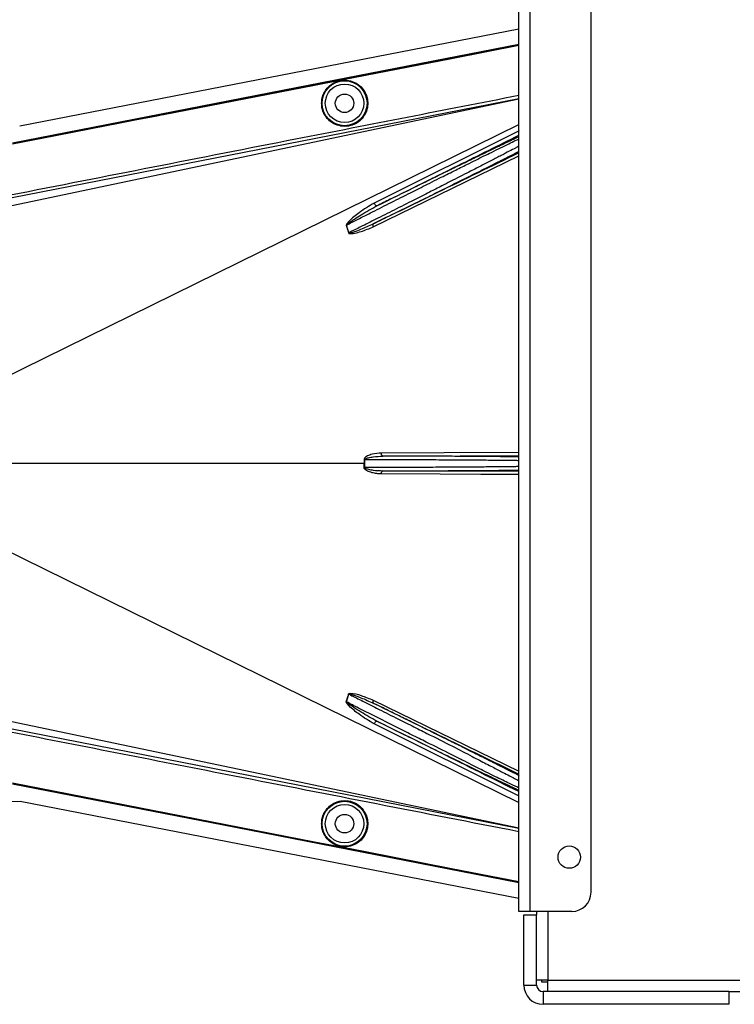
# Model space of a CAD drawing. Header units: inches. Extents: x -3977 to 448, y -4288 to 2176.
# Tile 190 of 206: x -1379 to -1267, y 860 to 1014. Entities that reach past the tile are written whole.
import ezdxf

# ---------------------------------------------------------------- set-up
doc = ezdxf.new("R2010")
doc.units = ezdxf.units.IN
doc.header["$MEASUREMENT"] = 0

msp = doc.modelspace()

# ---------------------------------------------------------------- linework, layer by layer
at = {"color": 7, "linetype": 'Continuous', "lineweight": 25}
for p, q in [((-1300.72, 874.523), (-1300.72, 1159.523)), ((-1298.92, 874.523), (-1298.92, 1159.523)), ((-1289.42, 877.523), (-1289.42, 1156.523)), ((-1298.92, 874.523), (-1300.72, 874.523)), ((-1299.92, 863.023), (-1299.92, 874.023)), ((-1299.92, 874.023), (-1297.92, 874.023)), ((-1292.42, 874.523), (-1298.92, 874.523)), ((-1297.92, 874.523), (-1297.92, 874.023)), ((-1297.92, 863.023), (-1297.92, 874.023)), ((-1296.17, 863.773), (-1297.92, 863.773)), ((-1297.17, 863.773), (-1297.17, 863.523)), ((-1297.17, 863.523), (-1296.17, 863.523)), ((-1296.17, 862.023), (-1296.17, 863.773)), ((-1299.92, 863.023), (-1297.92, 863.023)), ((-1296.92, 862.023), (-1296.92, 860.023)), ((-1267.92, 862.023), (-1296.92, 862.023)), ((-1267.92, 862.023), (-1267.92, 860.023)), ((-1267.92, 862.023), (-1266.17, 862.023)), ((-1267.92, 860.023), (-1296.92, 860.023))]:
    msp.add_line(p, q, dxfattribs=at)
at = {"color": 2, "linetype": 'Continuous', "lineweight": 25}
for p, q in [((-1378.662, 997.288), (-1300.72, 1012.456)), ((-1324.625, 1005.169), (-1324.633, 1005.212)), ((-1332.614, 1003.614), (-1332.622, 1003.657)), ((-1300.72, 1001.517), (-1379.841, 986.005)), ((-1379.893, 984.82), (-1300.72, 1001.475)), ((-1381.486, 957.703), (-1300.72, 997.485)), ((-1300.651, 996.504), (-1323.317, 985.211)), ((-1323.449, 981.506), (-1300.72, 992.596)), ((-1327.249, 980.567), (-1327.614, 981.772)), ((-1324.744, 945.154), (-1319.92, 945.159)), ((-1324.862, 944.523), (-1381.919, 944.523)), ((-1324.862, 944.523), (-1324.744, 944.523)), ((-1319.92, 943.887), (-1324.744, 943.892)), ((-1381.486, 931.342), (-1300.72, 891.561)), ((-1327.614, 907.274), (-1327.249, 908.479)), ((-1323.449, 907.54), (-1300.72, 896.45)), ((-1379.893, 904.225), (-1300.72, 887.571)), ((-1300.651, 892.542), (-1323.317, 903.835)), ((-1379.841, 903.041), (-1300.72, 887.529)), ((-1380.702, 891.71), (-1378.572, 891.74)), ((-1378.572, 891.74), (-1300.72, 876.59)), ((-1332.614, 885.432), (-1332.622, 885.389)), ((-1324.625, 883.877), (-1324.633, 883.834))]:
    msp.add_line(p, q, dxfattribs=at)
at = {"color": 8, "linetype": 'Continuous', "lineweight": 25}
for p, q in [((-1296.17, 874.523), (-1296.17, 863.773)), ((-1296.17, 863.773), (-1266.17, 863.773))]:
    msp.add_line(p, q, dxfattribs=at)
at = {"color": 2, "linetype": 'Continuous', "lineweight": 25, "flags": 128}
for points in [[(-1379.79, 994.631), (-1335.481, 1003.251), (-1300.72, 1010.018)], [(-1379.784, 994.6), (-1335.491, 1003.217), (-1300.72, 1009.986)], [(-1324.633, 1005.212), (-1311.225, 1007.822), (-1300.72, 1009.868)], [(-1300.72, 1009.823), (-1314.09, 1007.22), (-1324.625, 1005.169)], [(-1332.622, 1003.657), (-1328.148, 1004.528), (-1324.633, 1005.212)], [(-1324.625, 1005.169), (-1329.099, 1004.298), (-1332.614, 1003.614)], [(-1379.79, 994.481), (-1373.077, 995.786), (-1367.477, 996.875), (-1362.99, 997.748), (-1360.355, 998.261), (-1358.346, 998.652), (-1356.963, 998.921), (-1356.337, 999.042), (-1356.235, 999.062), (-1356.213, 999.067), (-1356.208, 999.068), (-1356.207, 999.068), (-1356.207, 999.068), (-1356.207, 999.068), (-1356.207, 999.068), (-1356.207, 999.068), (-1356.207, 999.068), (-1356.207, 999.068), (-1356.207, 999.068), (-1356.207, 999.068), (-1356.206, 999.068), (-1332.622, 1003.657)], [(-1332.614, 1003.614), (-1359.028, 998.474), (-1379.782, 994.437)], [(-1322.869, 984.775), (-1322.916, 984.766), (-1322.971, 984.779), (-1323.032, 984.812), (-1323.095, 984.866), (-1323.158, 984.936), (-1323.218, 985.019), (-1323.272, 985.113), (-1323.317, 985.211)], [(-1323.44, 981.966), (-1323.47, 981.942), (-1323.492, 981.906), (-1323.506, 981.858), (-1323.511, 981.801), (-1323.508, 981.734), (-1323.496, 981.662), (-1323.476, 981.585), (-1323.449, 981.506)], [(-1300.72, 946.26), (-1312.378, 946.204), (-1322.167, 946.158)], [(-1321.928, 945.658), (-1321.974, 945.668), (-1322.019, 945.697), (-1322.06, 945.744), (-1322.096, 945.806), (-1322.126, 945.881), (-1322.148, 945.967), (-1322.162, 946.061), (-1322.167, 946.158)], [(-1324.744, 945.154), (-1324.76, 945.154), (-1324.775, 945.154), (-1324.79, 945.154), (-1324.805, 945.154), (-1324.82, 945.154), (-1324.834, 945.154), (-1324.848, 945.154), (-1324.863, 945.154)], [(-1321.928, 945.658), (-1309.884, 945.715), (-1300.72, 945.759)], [(-1324.863, 943.892), (-1324.848, 943.892), (-1324.834, 943.892), (-1324.82, 943.892), (-1324.805, 943.892), (-1324.79, 943.892), (-1324.775, 943.892), (-1324.76, 943.892), (-1324.744, 943.892)], [(-1322.167, 942.888), (-1322.162, 942.985), (-1322.148, 943.078), (-1322.126, 943.165), (-1322.096, 943.24), (-1322.06, 943.302), (-1322.019, 943.349), (-1321.974, 943.377), (-1321.928, 943.388)], [(-1300.72, 943.287), (-1312.464, 943.343), (-1321.928, 943.388)], [(-1300.72, 942.786), (-1306.658, 942.814), (-1313, 942.844), (-1322.167, 942.888)], [(-1323.449, 907.54), (-1323.476, 907.461), (-1323.496, 907.384), (-1323.508, 907.311), (-1323.511, 907.245), (-1323.506, 907.188), (-1323.492, 907.14), (-1323.47, 907.104), (-1323.44, 907.08)], [(-1323.317, 903.835), (-1323.272, 903.933), (-1323.218, 904.027), (-1323.158, 904.11), (-1323.095, 904.18), (-1323.032, 904.234), (-1322.971, 904.267), (-1322.916, 904.28), (-1322.869, 904.271)], [(-1379.79, 894.565), (-1353.376, 889.427), (-1332.622, 885.389)], [(-1300.72, 879.028), (-1344.976, 887.643), (-1379.79, 894.415)], [(-1300.72, 879.06), (-1344.983, 887.675), (-1379.784, 894.446)], [(-1379.782, 894.609), (-1353.368, 889.471), (-1332.614, 885.432)], [(-1332.622, 885.389), (-1328.148, 884.518), (-1324.633, 883.834)], [(-1332.614, 885.432), (-1328.14, 884.561), (-1324.625, 883.877)], [(-1324.633, 883.834), (-1311.225, 881.224), (-1300.72, 879.178)], [(-1324.625, 883.877), (-1311.217, 881.267), (-1300.72, 879.223)]]:
    msp.add_lwpolyline(points, dxfattribs=at)
at = {"color": 2, "linetype": 'Continuous', "lineweight": 25}
for centre, radius in [((-1327.92, 1000.803), 3.509), ((-1327.92, 1000.803), 3.012), ((-1327.92, 1000.803), 1.45), ((-1327.92, 888.243), 3.509), ((-1327.92, 888.243), 3.012), ((-1327.92, 888.243), 1.45)]:
    msp.add_circle(centre, radius, dxfattribs=at)
at = {"color": 7, "linetype": 'Continuous', "lineweight": 25}
msp.add_circle((-1292.82, 883.023), 1.75, dxfattribs=at)
at = {"color": 2, "linetype": 'Continuous', "lineweight": 25}
for centre, radius, start, end in [((-1326.538, 979.113), 2.868, 112.02204, 112.7694), ((-1326.128, 976.777), 3.952, 106.4795, 107.15605), ((-1326.128, 912.269), 3.952, 252.84395, 253.5205), ((-1326.538, 909.933), 2.868, 247.2306, 247.97796)]:
    msp.add_arc(centre, radius, start, end, dxfattribs=at)
at = {"color": 7, "linetype": 'Continuous', "lineweight": 25}
for centre, radius, start, end in [((-1292.42, 877.523), 3, 270, 0), ((-1296.92, 863.023), 3, 180, 270), ((-1296.92, 863.023), 1, 180, 270)]:
    msp.add_arc(centre, radius, start, end, dxfattribs=at)
at = {"color": 2, "linetype": 'Continuous', "lineweight": 25}
for points, knots in [([(-1331.504, 1000.803), (-1331.492, 1001.021), (-1331.467, 1001.496), (-1331.236, 1002.244), (-1330.789, 1003.03), (-1330.06, 1003.755), (-1329.064, 1004.28), (-1327.899, 1004.473), (-1326.735, 1004.28), (-1325.739, 1003.755), (-1325.01, 1003.03), (-1324.562, 1002.244), (-1324.332, 1001.496), (-1324.307, 1001.021), (-1324.295, 1000.803)], [0, 0, 0, 0, 0.0563094, 0.122835, 0.200993, 0.2913236, 0.3924071, 0.5, 0.6075929, 0.7086764, 0.799007, 0.877165, 0.9436906, 1, 1, 1, 1]), ([(-1380.085, 986.496), (-1365.245, 989.414), (-1338.792, 994.614), (-1312.335, 999.787), (-1300.72, 1002.057)], [0, 0, 0, 0, 0.56100047, 1, 1, 1, 1]), ([(-1324.295, 1000.803), (-1324.307, 1000.585), (-1324.332, 1000.109), (-1324.562, 999.362), (-1325.01, 998.576), (-1325.739, 997.85), (-1326.735, 997.326), (-1327.899, 997.133), (-1329.064, 997.326), (-1330.06, 997.85), (-1330.789, 998.576), (-1331.236, 999.362), (-1331.467, 1000.109), (-1331.492, 1000.585), (-1331.504, 1000.803)], [0, 0, 0, 0, 0.0563094, 0.122835, 0.200993, 0.2913236, 0.3924071, 0.5, 0.6075929, 0.7086764, 0.799007, 0.877165, 0.9436906, 1, 1, 1, 1]), ([(-1322.869, 984.775), (-1318.638, 986.88), (-1311.256, 990.554), (-1303.872, 994.229), (-1300.72, 995.797)], [0, 0, 0, 0, 0.57316954, 1, 1, 1, 1]), ([(-1300.72, 995.55), (-1300.864, 995.483), (-1301.07, 995.388), (-1301.349, 995.257), (-1301.474, 995.198), (-1301.529, 995.172), (-1301.569, 995.153), (-1301.679, 995.101), (-1302.075, 994.914), (-1302.789, 994.575), (-1303.737, 994.121), (-1304.645, 993.684), (-1305.526, 993.259), (-1306.47, 992.803), (-1307.474, 992.317), (-1308.916, 991.617), (-1310.727, 990.736), (-1313, 989.626), (-1315.409, 988.446), (-1318.04, 987.155), (-1320.583, 985.903), (-1322.175, 985.117), (-1322.869, 984.775)], [0, 0, 0, 0, 0.0441158, 0.0631494, 0.0706998, 0.0749225, 0.0762757, 0.0802267, 0.1010313, 0.1668896, 0.225724, 0.270379, 0.3151425, 0.3605531, 0.4066245, 0.4529883, 0.5500771, 0.6312025, 0.7209691, 0.8241315, 0.9232766, 1, 1, 1, 1]), ([(-1327.614, 981.772), (-1327.042, 982.065), (-1325.72, 982.74), (-1323.386, 983.927), (-1320.609, 985.324), (-1318.06, 986.609), (-1316.054, 987.617), (-1314.556, 988.372), (-1312.82, 989.243), (-1310.869, 990.219), (-1308.976, 991.166), (-1307.427, 991.935), (-1306.147, 992.569), (-1304.284, 993.489), (-1302.581, 994.329), (-1301.286, 994.953), (-1300.885, 995.141), (-1300.72, 995.219)], [0, 0, 0, 0, 0.0557971, 0.1290266, 0.2196819, 0.3120848, 0.3631435, 0.4059713, 0.4530245, 0.5290433, 0.5979208, 0.6491742, 0.6988049, 0.7468443, 0.8814757, 0.9510725, 1, 1, 1, 1]), ([(-1300.72, 994.091), (-1300.88, 994.005), (-1301.262, 993.799), (-1302.184, 993.314), (-1303.431, 992.662), (-1304.931, 991.887), (-1306.631, 991.012), (-1308.297, 990.156), (-1309.901, 989.337), (-1311.323, 988.612), (-1312.907, 987.807), (-1314.803, 986.836), (-1317.291, 985.578), (-1320.123, 984.15), (-1322.905, 982.753), (-1325.268, 981.564), (-1326.639, 980.874), (-1327.249, 980.567)], [0, 0, 0, 0, 0.0482365, 0.1152897, 0.1842348, 0.2563186, 0.3260132, 0.3959118, 0.4455931, 0.4977478, 0.5420368, 0.603285, 0.6817737, 0.776956, 0.8661493, 0.9404978, 1, 1, 1, 1]), ([(-1323.44, 981.966), (-1322.466, 982.444), (-1320.378, 983.47), (-1317.265, 985.005), (-1314.269, 986.486), (-1311.258, 987.979), (-1308.313, 989.446), (-1305.795, 990.706), (-1303.673, 991.773), (-1301.949, 992.646), (-1301.052, 993.107), (-1300.641, 993.318)], [0, 0, 0, 0, 0.1075139, 0.2303747, 0.3399795, 0.4407806, 0.5761129, 0.698189, 0.7797257, 0.8989882, 1, 1, 1, 1]), ([(-1300.72, 993.04), (-1304.951, 990.978), (-1312.526, 987.285), (-1320.098, 983.595), (-1323.44, 981.966)], [0, 0, 0, 0, 0.55846898, 1, 1, 1, 1]), ([(-1323.317, 985.211), (-1324.109, 984.728), (-1325.473, 983.895), (-1326.862, 982.763), (-1327.488, 982.09), (-1327.618, 981.878), (-1327.647, 981.799), (-1327.651, 981.772), (-1327.649, 981.762), (-1327.648, 981.758)], [0, 0, 0, 0, 0.5029861, 0.8674561, 0.9562554, 0.986531, 0.994753, 0.9981691, 1, 1, 1, 1]), ([(-1327.614, 981.772), (-1327.614, 981.774), (-1327.615, 981.779), (-1327.614, 981.788), (-1327.609, 981.805), (-1327.55, 981.89), (-1327.417, 981.99), (-1327.197, 982.16), (-1326.853, 982.401), (-1326.225, 982.82), (-1324.901, 983.668), (-1323.705, 984.32), (-1322.869, 984.775)], [0, 0, 0, 0, 0.0010741, 0.0021709, 0.0045573, 0.0104098, 0.0556879, 0.0929528, 0.1604429, 0.2818086, 0.4986546, 1, 1, 1, 1]), ([(-1327.648, 981.758), (-1327.576, 981.535), (-1327.446, 981.138), (-1327.34, 980.732), (-1327.294, 980.554)], [0, 0, 0, 0, 0.5599586, 1, 1, 1, 1]), ([(-1327.249, 980.567), (-1327.249, 980.564), (-1327.248, 980.559), (-1327.243, 980.551), (-1327.237, 980.545), (-1327.218, 980.535), (-1327.158, 980.53), (-1327.022, 980.552), (-1326.737, 980.623), (-1326.17, 980.811), (-1325.038, 981.231), (-1324.079, 981.672), (-1323.441, 981.965)], [0, 0, 0, 0, 0.0020234, 0.0039613, 0.0059873, 0.008217, 0.0197297, 0.050125, 0.1118242, 0.2383477, 0.493618, 1, 1, 1, 1]), ([(-1327.294, 980.554), (-1327.284, 980.532), (-1327.266, 980.489), (-1327.184, 980.447), (-1327.035, 980.432), (-1326.737, 980.439), (-1326.156, 980.543), (-1325.012, 980.835), (-1324.074, 981.238), (-1323.449, 981.506)], [0, 0, 0, 0, 0.0152758, 0.0305323, 0.0634754, 0.1262277, 0.2512207, 0.5011926, 1, 1, 1, 1]), ([(-1322.167, 946.158), (-1322.658, 946.119), (-1323.396, 946.059), (-1324.232, 945.771), (-1324.612, 945.541), (-1324.816, 945.362), (-1324.847, 945.222), (-1324.863, 945.154)], [0, 0, 0, 0, 0.4983599, 0.7494053, 0.8749278, 0.9384803, 1, 1, 1, 1]), ([(-1324.863, 945.154), (-1324.862, 945.036), (-1324.862, 944.826), (-1324.862, 944.615), (-1324.862, 944.523)], [0, 0, 0, 0, 0.56, 1, 1, 1, 1]), ([(-1324.744, 945.154), (-1324.743, 945.163), (-1324.741, 945.182), (-1324.719, 945.218), (-1324.556, 945.35), (-1324.105, 945.445), (-1323.202, 945.616), (-1322.437, 945.641), (-1321.928, 945.658)], [0, 0, 0, 0, 0.0089156, 0.0183587, 0.040761, 0.2203798, 0.4805661, 1, 1, 1, 1]), ([(-1324.744, 944.523), (-1324.744, 944.641), (-1324.744, 944.851), (-1324.744, 945.061), (-1324.744, 945.154)], [0, 0, 0, 0, 0.56, 1, 1, 1, 1]), ([(-1300.72, 945.542), (-1300.864, 945.546), (-1301.087, 945.551), (-1301.408, 945.557), (-1301.567, 945.56), (-1301.632, 945.561), (-1301.663, 945.562), (-1301.809, 945.564), (-1302.089, 945.569), (-1302.53, 945.575), (-1303.001, 945.581), (-1303.528, 945.588), (-1304.231, 945.596), (-1305.185, 945.605), (-1306.332, 945.614), (-1307.52, 945.623), (-1308.933, 945.632), (-1310.53, 945.64), (-1312.397, 945.647), (-1314.063, 945.652), (-1315.896, 945.656), (-1317.839, 945.658), (-1319.94, 945.659), (-1321.308, 945.659), (-1321.928, 945.658)], [0, 0, 0, 0, 0.04734131, 0.07360665, 0.08348504, 0.0876104, 0.08946962, 0.09119321, 0.12315991, 0.15512017, 0.18707511, 0.21902506, 0.25582843, 0.31380284, 0.37826105, 0.4321513, 0.48446259, 0.57052711, 0.63698851, 0.71223897, 0.76632223, 0.84735462, 0.93083918, 1, 1, 1, 1]), ([(-1319.92, 945.159), (-1318.611, 945.152), (-1315.993, 945.137), (-1312.217, 945.114), (-1308.739, 945.092), (-1305.682, 945.07), (-1303.203, 945.047), (-1301.49, 945.028), (-1300.935, 945.015), (-1300.72, 945.011)], [0, 0, 0, 0, 0.1507216, 0.3014433, 0.4521649, 0.6028865, 0.7536082, 0.9043298, 1, 1, 1, 1]), ([(-1324.863, 943.892), (-1324.863, 944.01), (-1324.862, 944.22), (-1324.862, 944.43), (-1324.862, 944.523)], [0, 0, 0, 0, 0.5599984, 1, 1, 1, 1]), ([(-1322.167, 942.888), (-1322.413, 942.899), (-1322.905, 942.92), (-1323.52, 943.051), (-1323.996, 943.198), (-1324.344, 943.344), (-1324.601, 943.492), (-1324.761, 943.643), (-1324.844, 943.756), (-1324.856, 943.848), (-1324.863, 943.892)], [0, 0, 0, 0, 0.24942577, 0.49814651, 0.63131575, 0.74845402, 0.87381239, 0.91911672, 0.9603769, 1, 1, 1, 1]), ([(-1324.744, 943.892), (-1324.744, 944.01), (-1324.744, 944.22), (-1324.744, 944.43), (-1324.744, 944.523)], [0, 0, 0, 0, 0.56, 1, 1, 1, 1]), ([(-1324.744, 943.892), (-1324.743, 943.883), (-1324.741, 943.864), (-1324.719, 943.827), (-1324.651, 943.771), (-1324.469, 943.693), (-1324.059, 943.58), (-1323.196, 943.438), (-1322.435, 943.408), (-1321.928, 943.388)], [0, 0, 0, 0, 0.0089627, 0.0184522, 0.040975, 0.0975574, 0.2215224, 0.4810232, 1, 1, 1, 1]), ([(-1321.928, 943.388), (-1321.659, 943.388), (-1321.119, 943.387), (-1320.3, 943.387), (-1319.47, 943.387), (-1318.159, 943.387), (-1316.888, 943.389), (-1315.824, 943.39), (-1315.469, 943.391), (-1315.336, 943.391), (-1315.274, 943.392), (-1314.862, 943.392), (-1314.086, 943.394), (-1312.962, 943.397), (-1311.992, 943.401), (-1311.037, 943.404), (-1309.966, 943.409), (-1308.584, 943.416), (-1307.027, 943.426), (-1305.483, 943.438), (-1304.134, 943.451), (-1303.056, 943.464), (-1302.245, 943.475), (-1301.63, 943.485), (-1301.115, 943.494), (-1300.854, 943.5), (-1300.72, 943.504)], [0, 0, 0, 0, 0.03001564, 0.06042478, 0.09122742, 0.12242293, 0.2066014, 0.23349103, 0.24313092, 0.24699936, 0.24869571, 0.25023349, 0.29415132, 0.338059, 0.38195824, 0.41015286, 0.45473984, 0.51571396, 0.58938686, 0.66861484, 0.7459431, 0.81182414, 0.86807166, 0.91436501, 0.95584705, 1, 1, 1, 1]), ([(-1300.72, 944.035), (-1300.935, 944.03), (-1301.49, 944.018), (-1303.203, 943.999), (-1305.682, 943.976), (-1308.739, 943.954), (-1312.217, 943.932), (-1315.993, 943.909), (-1318.611, 943.894), (-1319.92, 943.887)], [0, 0, 0, 0, 0.0956702, 0.2463918, 0.3971135, 0.5478351, 0.6985567, 0.8492784, 1, 1, 1, 1]), ([(-1327.648, 907.288), (-1327.579, 907.499), (-1327.45, 907.897), (-1327.343, 908.302), (-1327.294, 908.492)], [0, 0, 0, 0, 0.5320089, 1, 1, 1, 1]), ([(-1327.294, 908.492), (-1327.291, 908.501), (-1327.284, 908.52), (-1327.259, 908.553), (-1327.174, 908.603), (-1326.508, 908.652), (-1325.234, 908.272), (-1324.075, 907.797), (-1323.449, 907.54)], [0, 0, 0, 0, 0.0062895, 0.0128488, 0.0284102, 0.0757073, 0.4997845, 1, 1, 1, 1]), ([(-1327.249, 908.479), (-1327.249, 908.482), (-1327.248, 908.487), (-1327.243, 908.495), (-1327.237, 908.501), (-1327.226, 908.507), (-1327.208, 908.512), (-1327.087, 908.519), (-1326.888, 908.459), (-1326.551, 908.364), (-1326.047, 908.189), (-1324.984, 907.791), (-1324.079, 907.375), (-1323.44, 907.08)], [0, 0, 0, 0, 0.002002, 0.0039182, 0.0059178, 0.0081145, 0.0132777, 0.0194868, 0.0994036, 0.1644525, 0.2820291, 0.4928409, 1, 1, 1, 1]), ([(-1327.249, 908.479), (-1326.619, 908.162), (-1325.199, 907.447), (-1322.746, 906.214), (-1320.918, 905.295), (-1319.92, 904.793)], [0, 0, 0, 0, 0.26571856, 0.59905503, 1, 1, 1, 1]), ([(-1323.317, 903.835), (-1324.104, 904.315), (-1325.461, 905.143), (-1326.852, 906.273), (-1327.499, 906.924), (-1327.635, 907.147), (-1327.655, 907.229), (-1327.654, 907.265), (-1327.65, 907.281), (-1327.648, 907.288)], [0, 0, 0, 0, 0.4987105, 0.8596241, 0.9547007, 0.9823705, 0.9920695, 0.9961825, 1, 1, 1, 1]), ([(-1322.869, 904.271), (-1323.704, 904.726), (-1324.962, 905.412), (-1326.35, 906.306), (-1327.033, 906.768), (-1327.363, 907.008), (-1327.515, 907.138), (-1327.584, 907.203), (-1327.609, 907.24), (-1327.614, 907.258), (-1327.615, 907.267), (-1327.614, 907.272), (-1327.614, 907.274)], [0, 0, 0, 0, 0.5009066, 0.755241, 0.8820707, 0.9446164, 0.9748532, 0.9894631, 0.9953788, 0.9977943, 0.9989073, 1, 1, 1, 1]), ([(-1319.92, 903.374), (-1321.011, 903.923), (-1322.975, 904.912), (-1325.548, 906.218), (-1326.993, 906.957), (-1327.614, 907.274)], [0, 0, 0, 0, 0.415954, 0.7493023, 1, 1, 1, 1]), ([(-1300.641, 895.728), (-1300.88, 895.851), (-1301.223, 896.028), (-1301.691, 896.267), (-1301.911, 896.379), (-1302.017, 896.433), (-1302.077, 896.463), (-1302.345, 896.6), (-1302.803, 896.832), (-1303.424, 897.146), (-1303.834, 897.353), (-1304.048, 897.461), (-1304.123, 897.499), (-1304.152, 897.513), (-1304.489, 897.683), (-1305.314, 898.099), (-1306.656, 898.771), (-1308.204, 899.545), (-1309.921, 900.401), (-1311.738, 901.304), (-1313.695, 902.275), (-1315.483, 903.16), (-1317.414, 904.114), (-1319.439, 905.113), (-1321.511, 906.133), (-1322.852, 906.792), (-1323.44, 907.08)], [0, 0, 0, 0, 0.0612189, 0.0880704, 0.1005426, 0.1065388, 0.1094768, 0.1123746, 0.159691, 0.195523, 0.2196359, 0.2272587, 0.2299562, 0.2314913, 0.2319099, 0.2834138, 0.3575026, 0.4213474, 0.4874233, 0.5724059, 0.6379681, 0.7128717, 0.7733539, 0.8517162, 0.9349551, 1, 1, 1, 1]), ([(-1323.44, 907.08), (-1319.186, 905.006), (-1311.614, 901.316), (-1304.039, 897.623), (-1300.72, 896.006)], [0, 0, 0, 0, 0.5619485, 1, 1, 1, 1]), ([(-1319.92, 904.793), (-1319.073, 904.367), (-1317.436, 903.544), (-1314.431, 902.047), (-1311.218, 900.432), (-1308.141, 898.834), (-1306.131, 897.774), (-1304.832, 897.109), (-1303.968, 896.665), (-1302.696, 896.01), (-1301.441, 895.359), (-1300.911, 895.067), (-1300.72, 894.962)], [0, 0, 0, 0, 0.1017255, 0.1964396, 0.3646609, 0.5050091, 0.6175958, 0.6698671, 0.7212359, 0.7717327, 0.9180818, 1, 1, 1, 1]), ([(-1322.869, 904.271), (-1321.521, 903.606), (-1318.822, 902.275), (-1314.789, 900.295), (-1310.932, 898.409), (-1307.318, 896.651), (-1304.176, 895.134), (-1301.837, 894.015), (-1301.04, 893.647), (-1300.72, 893.499)], [0, 0, 0, 0, 0.1470691, 0.2942244, 0.4413249, 0.5884811, 0.7425096, 0.8965522, 1, 1, 1, 1]), ([(-1300.72, 893.249), (-1304.779, 895.269), (-1312.163, 898.943), (-1319.545, 902.617), (-1322.869, 904.271)], [0, 0, 0, 0, 0.5496523, 1, 1, 1, 1]), ([(-1300.72, 893.837), (-1300.914, 893.929), (-1301.448, 894.182), (-1303.156, 895.009), (-1305.14, 895.973), (-1306.866, 896.838), (-1308.112, 897.472), (-1309.56, 898.206), (-1311.867, 899.367), (-1314.534, 900.691), (-1317.493, 902.156), (-1319.093, 902.959), (-1319.92, 903.374)], [0, 0, 0, 0, 0.0828469, 0.2288803, 0.3818909, 0.4370696, 0.498517, 0.5662656, 0.6403395, 0.8073374, 0.9004804, 1, 1, 1, 1]), ([(-1300.72, 886.989), (-1315.516, 889.881), (-1341.973, 895.053), (-1368.425, 900.256), (-1380.085, 902.55)], [0, 0, 0, 0, 0.5592139, 1, 1, 1, 1]), ([(-1331.504, 888.243), (-1331.492, 888.461), (-1331.467, 888.937), (-1331.236, 889.684), (-1330.789, 890.47), (-1330.06, 891.196), (-1329.064, 891.72), (-1327.899, 891.913), (-1326.735, 891.72), (-1325.739, 891.196), (-1325.01, 890.47), (-1324.562, 889.684), (-1324.332, 888.937), (-1324.307, 888.461), (-1324.295, 888.243)], [0, 0, 0, 0, 0.05630938, 0.12283496, 0.200993, 0.29132358, 0.3924071, 0.5, 0.6075929, 0.70867642, 0.799007, 0.87716504, 0.94369062, 1, 1, 1, 1]), ([(-1324.295, 888.243), (-1324.307, 888.025), (-1324.332, 887.55), (-1324.562, 886.802), (-1325.01, 886.016), (-1325.739, 885.291), (-1326.735, 884.766), (-1327.899, 884.573), (-1329.064, 884.766), (-1330.06, 885.291), (-1330.789, 886.016), (-1331.236, 886.802), (-1331.467, 887.55), (-1331.492, 888.025), (-1331.504, 888.243)], [0, 0, 0, 0, 0.0563094, 0.122835, 0.200993, 0.2913236, 0.3924071, 0.5, 0.6075929, 0.7086764, 0.799007, 0.877165, 0.9436906, 1, 1, 1, 1])]:
    msp.add_open_spline(points, degree=3, knots=knots, dxfattribs=at)

doc.saveas('drawing.dxf')
